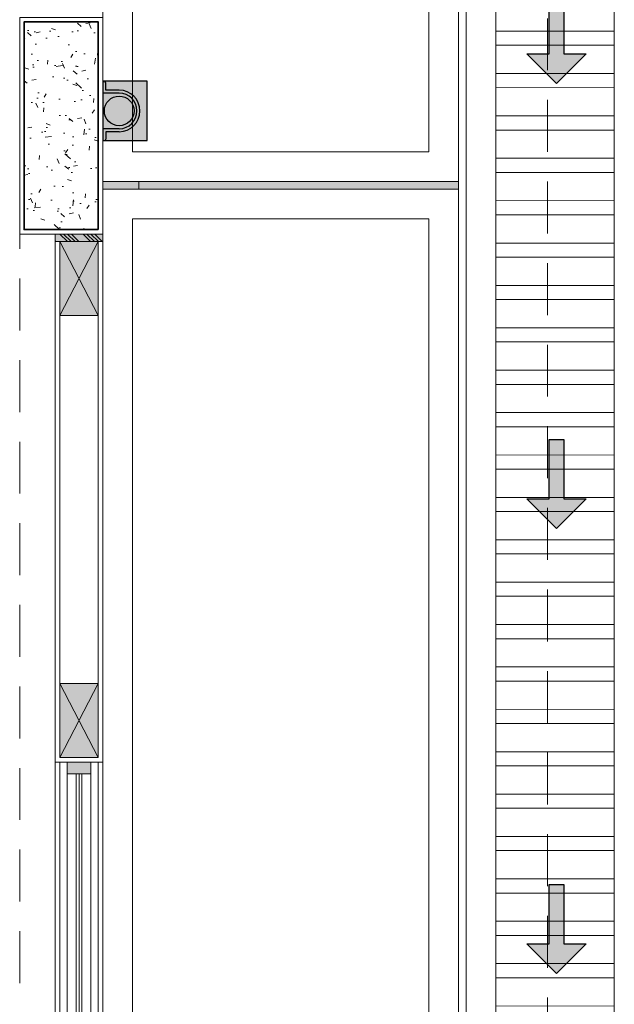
# Model space of a CAD drawing. Header units: millimetres. Extents: x -8931983 to 9630244, y 4 to 18563053.
# Tile 39 of 256: x 349121.31 to 349123.31, y 9281934.6 to 9281937.92. Entities that reach past the tile are written whole.
import ezdxf

# ---------------------------------------------------------------- set-up
doc = ezdxf.new("R2010")
doc.units = ezdxf.units.MM
doc.linetypes.add('CONTINUA', pattern=[0])
doc.linetypes.add('DASHED2', pattern=[0.375, 0.25, -0.125])
for name, color, linetype, lineweight in [('.', 7, 'Continuous', 0), ('0_ CUNETAS', 151, 'Continuous', 5), ('0_MUROS 2 BAJOS', 150, 'Continuous', 9), ('0_PROYECCIONES 1', 1, 'DASHED2', 0), ('0_VANOS', 30, 'Continuous', 9), ('COLUMNAS', 3, 'Continuous', 35), ('COLUMNETAS TOP', 253, 'Continuous', 0), ('CUNETAS', 5, 'Continuous', 0), ('JUNTAS DE DILATACIÓN', 160, 'CONTINUA', 9), ('MURO', 133, 'Continuous', 15), ('TARRAJEO', 32, 'Continuous', 0), ('vereda', 254, 'Continuous', 5)]:
    doc.layers.add(name, color=color, linetype=linetype, lineweight=lineweight)
for name, color, linetype, lineweight, true_color in [('0_COLUMNA ACHURADO', 250, 'Continuous', 0, 0x363636), ('0_TEXTURA PISOS', 252, 'Continuous', 0, 0x8c8c8c), ('tuberia des. fluvial ftt', 169, 'Continuous', 0, 0x232d53)]:
    doc.layers.add(name, color=color, linetype=linetype, lineweight=lineweight, true_color=true_color)

# ---------------------------------------------------------------- blocks, each defined once
blk = doc.blocks.new('*U3852')
at = {"layer": '.', "lineweight": 30}
h = blk.add_hatch(color=1, dxfattribs=at)
h.dxf.hatch_style = 1
h.paths.add_polyline_path([(-0.0249999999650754, -0.0500000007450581), (-0.0999999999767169, -0.0500000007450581), (0, -0.150000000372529), (0.1000000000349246, -0.0500000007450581), (0.0250000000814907, -0.0500000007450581), (0.0250000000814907, 0.1499999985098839), (-0.0249999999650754, 0.1499999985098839)])
at = {"layer": '0_ CUNETAS', "color": 1, "lineweight": 30}
blk.add_lwpolyline([(-0.099999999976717, -0.0500000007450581), (-0.0249999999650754, -0.0500000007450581), (-0.0249999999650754, 0.1499999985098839), (0.0250000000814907, 0.1499999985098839), (0.0250000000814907, -0.0500000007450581), (0.1000000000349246, -0.0500000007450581), (0, -0.150000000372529)], close=True, dxfattribs=at)
blk = doc.blocks.new('*U3853')
at = {"layer": '0_ CUNETAS', "color": 0, "linetype": 'ByBlock', "lineweight": -2, "transparency": 16777216}
for p in [(7e-16, 12), (6e-16, 10.5), (6e-16, 9)]:
    blk.add_blockref('*U3852', p, dxfattribs=at)
blk = doc.blocks.new('red drenaje')
at = {"layer": '0_ CUNETAS', "lineweight": 0}
h = blk.add_hatch(dxfattribs=at)
h.set_pattern_fill('ANSI32', color=256, scale=0.015, angle=135)
h.set_pattern_definition([(180, (7.209970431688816, 111.0331056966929), (0, -0.142875), []), (180, (7.162345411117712, 111.080730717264), (0, -0.142875), [])])
h.paths.add_polyline_path([(-27.71988144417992, 32.20519241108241), (-28.11988144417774, 32.0395069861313), (-28.11988144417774, 13.06815802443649), (-27.71988144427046, 13.06815802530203)])
for p, q in [((-27.71988144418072, 13.06815802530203), (-27.71988144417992, 32.20519241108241)), ((-28.21988144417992, 13.06815802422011), (-28.21988144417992, 31.99808562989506))]:
    blk.add_line(p, q, dxfattribs=at)
for points in [[(-28.11988144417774, 32.0395069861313), (-27.71988144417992, 32.20519241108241), (-27.71988144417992, 13.06815802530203)], [(-28.11988144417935, 13.06815802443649), (-28.11988144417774, 32.0395069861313), (-27.71988144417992, 32.20519241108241)], [(-28.11988144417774, 32.03950698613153), (-28.11988144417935, 13.06815802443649)]]:
    blk.add_lwpolyline(points, dxfattribs=at)
blk.add_blockref('*U3853', (-27.91470643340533, 7.849952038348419), dxfattribs=at)
blk = doc.blocks.new('JUNTA VEREDA')
at = {"layer": '.', "true_color": 0x939598}
h = blk.add_hatch(dxfattribs=at)
h.set_pattern_fill('ANGLE', color=252)
h.set_pattern_definition([(0, (0, 0), (0, 6.985), [5.08, -1.905]), (90, (0, 0), (-6.985, 4e-16), [5.08, -1.905])])
h.paths.add_polyline_path([(-0.01331989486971, 1.200000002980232), (0.0120801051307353, 1.200000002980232), (0.0120801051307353, 0), (-0.01331989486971, 0)])
h = blk.add_hatch(color=252, dxfattribs=at)
h.dxf.hatch_style = 1
h.paths.add_polyline_path([(0.0120801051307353, 1.200000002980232), (-0.01331989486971, 1.200000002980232), (-0.01331989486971, 0), (0.0120801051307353, 0)])
at = {"layer": '0_TEXTURA PISOS'}
h = blk.add_hatch(dxfattribs=at)
h.set_pattern_fill('ANGLE', color=256)
h.set_pattern_definition([(0, (-5477.766061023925, -1210.968031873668), (0, 6.985), [5.08, -1.905]), (90, (-5477.766061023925, -1210.968031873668), (-6.985, 4e-16), [5.08, -1.905])])
h.paths.add_polyline_path([(-0.01331989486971, 1.200000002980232), (0.0120801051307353, 1.200000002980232), (0.0120801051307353, 0), (-0.01331989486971, 0)])
at = {"layer": 'vereda'}
blk.add_lwpolyline([(-0.01331989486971, 1.200000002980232), (0.0120801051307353, 1.200000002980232), (0.0120801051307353, 0), (-0.01331989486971, 0)], close=True, dxfattribs=at)
blk = doc.blocks.new('VEREDAAAAA')
at = {"layer": 'vereda'}
for points in [[(-1.200000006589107, -9.603199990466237), (-1.200000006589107, -12.60319999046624), (-5.5879354e-09, -12.60319999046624), (-5.4715201e-09, -9.603199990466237)], [(-1.100000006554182, -9.703199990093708), (-1.100000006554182, -12.50319998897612), (-0.1000000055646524, -12.50319998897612), (-0.1000000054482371, -9.703199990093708)], [(-1.200000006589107, -12.62859999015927), (-1.200000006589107, -15.62859999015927), (-5.5879354e-09, -15.62859999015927), (-5.4715201e-09, -12.62859999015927)], [(-1.100000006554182, -12.72859998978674), (-1.100000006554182, -15.5285999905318), (-0.1000000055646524, -15.5285999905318), (-0.1000000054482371, -12.72859998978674)]]:
    blk.add_lwpolyline(points, close=True, dxfattribs=at)
at = {"layer": 'vereda', "rotation": 270}
blk.add_blockref('JUNTA VEREDA', (-1.200000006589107, -12.61651988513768), dxfattribs=at)
blk = doc.blocks.new('*U878')
at = {"linetype": 'Continuous', "lineweight": 0, "true_color": 0xbebebe}
for points in [[(3037.252435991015, 1360.543106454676), (3037.212435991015, 1360.543106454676), (3037.212435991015, 1360.463106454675), (3037.252435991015, 1360.463106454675)], [(3040.112435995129, 1360.543106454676), (3040.072435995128, 1360.543106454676), (3040.072435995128, 1360.463106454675), (3040.112435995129, 1360.463106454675)]]:
    blk.add_hatch(color=9, dxfattribs=at).paths.add_polyline_path(points)
at = {"layer": '0_VANOS', "linetype": 'Continuous'}
for p, q in [((3037.252435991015, 1360.513106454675), (3040.072435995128, 1360.513106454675)), ((3037.252435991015, 1360.503106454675), (3040.072435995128, 1360.503106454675)), ((3037.252435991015, 1360.493106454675), (3040.072435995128, 1360.493106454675))]:
    blk.add_line(p, q, dxfattribs=at)
for points in [[(3037.212435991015, 1360.543106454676), (3037.212435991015, 1360.463106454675), (3037.252435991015, 1360.463106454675), (3037.252435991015, 1360.543106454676)], [(3037.252435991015, 1360.543106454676), (3040.072435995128, 1360.543106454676), (3040.072435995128, 1360.463106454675), (3037.252435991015, 1360.463106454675)], [(3040.072435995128, 1360.543106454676), (3040.072435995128, 1360.463106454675), (3040.112435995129, 1360.463106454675), (3040.112435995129, 1360.543106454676)]]:
    blk.add_lwpolyline(points, close=True, dxfattribs=at)
blk = doc.blocks.new('montante')
at = {"linetype": 'Continuous', "true_color": 0xffffff}
blk.add_hatch(color=7, dxfattribs=at).paths.add_polyline_path([(-0.0945478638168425, 0.0999999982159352), (-0.0945478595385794, -0.1000000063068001), (0.0554521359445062, -0.1000000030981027), (0.0554521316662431, 0.1000000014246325)])
at = {"layer": '0_MUROS 2 BAJOS', "lineweight": 30}
blk.add_lwpolyline([(-0.0945478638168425, 0.0999999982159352), (-0.0945478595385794, -0.1000000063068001), (0.0554521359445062, -0.1000000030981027), (0.0554521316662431, 0.1000000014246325)], close=True, dxfattribs=at)
at = {"layer": 'tuberia des. fluvial ftt', "color": 6, "lineweight": 30}
for p, q in [((-1.5133992e-09, 0.0700000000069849), (0.045457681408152, 0.0700000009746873)), ((0.045457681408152, 0.0700000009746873), (0.045457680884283, 0.0949999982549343)), ((-1.3096724e-09, 0.0600000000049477), (0.0554576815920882, 0.0600000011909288)), ((1.2805685e-09, -0.0599999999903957), (0.0554576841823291, -0.0599999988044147)), ((1.4842954e-09, -0.069999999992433), (0.0454576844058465, -0.0699999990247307)), ((0.0454576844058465, -0.0699999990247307), (0.0454576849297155, -0.0950000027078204))]:
    blk.add_line(p, q, dxfattribs=at)
at = {"layer": 'tuberia des. fluvial ftt', "color": 4, "lineweight": 30}
blk.add_circle((0, 0), 0.05, dxfattribs=at)
at = {"layer": 'tuberia des. fluvial ftt', "color": 6, "lineweight": 30}
for centre, radius, start, end in [((0.0504576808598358, 0.0949999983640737), 0.0049999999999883, 1.2256320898e-06, 180.0000012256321), ((0, 7.276e-12), 0.0699999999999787, 90.00000122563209, 270.0000012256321), ((0, 7.276e-12), 0.06, 90.00000122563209, 270.0000012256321), ((0.0504576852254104, -0.095000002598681), 0.0049999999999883, 180.0000012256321, 1.2256320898e-06)]:
    blk.add_arc(centre, radius, start, end, dxfattribs=at)
blk = doc.blocks.new('ADMIII PLATA GG')
at = {"layer": '.', "true_color": 0xadddf7, "transparency": 33554572}
h = blk.add_hatch(color=141, dxfattribs=at)
h.dxf.hatch_style = 1
h.paths.add_polyline_path([(-0.1449999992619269, -11.56499999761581), (-0.1449999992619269, -11.58999999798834), (0.0150000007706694, -11.58999999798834), (0.0150000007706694, -11.56499999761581)])
at = {"layer": '0_COLUMNA ACHURADO'}
h = blk.add_hatch(dxfattribs=at)
h.set_pattern_fill('AR-CONC', color=256, scale=0.00088, angle=90.00000000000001)
h.set_pattern_definition([(140, (0, 0), (0.0140263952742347, 0.1603225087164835), [0.016764, -0.184404]), (85.00000000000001, (0, 0), (-0.1681300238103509, -0.0310142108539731), [0.0134112, -0.1475237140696]), (190.4514447, (0.0011688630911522, 0.0133601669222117), (-0.1541036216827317, 0.1293082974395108), [0.014247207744, -0.156719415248]), (136.1842, (-0.0447039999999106, 0), (0.0369972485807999, 0.2385495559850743), [0.025146, -0.2766059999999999]), (186.63555761, (-0.0416209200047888, 0.0198791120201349), (-0.2177349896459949, 0.2089156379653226), [0.0213708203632, -0.2350793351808]), (81.18415117, (-0.0447039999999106, 0), (-0.2177349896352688, 0.2089156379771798), [0.0201167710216, -0.2212845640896]), (111, (-0.033527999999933, 0.0223520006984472), (0.0899933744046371, 0.1334206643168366), [0.016764, -0.184404]), (56.00000000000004, (-0.033527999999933, 0.0223520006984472), (-0.1620854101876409, 0.0543857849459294), [0.0134112, -0.1475232]), (161.451445, (-0.0260285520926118, 0.0334703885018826), (-0.0720920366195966, 0.1878064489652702), [0.014247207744, -0.1567191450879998]), (127.5, (0, 0), (-0.0744084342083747, 0.0027179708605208), [0, -0.14573504, 0, -0.1497584, 0, -0.148082]), (97.49999999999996, (0, 0), (-0.0881589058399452, 0.0588013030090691), [0, -0.08538464, 0, -0.14238224, 0, -0.0564388]), (57.50000000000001, (0, -0.0498449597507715), (0.0050412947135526, 0.1193197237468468), [0, -0.05588, 0, -0.1743456, 0, -0.2313432]), (47.5, (0, -0.0721969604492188), (-0.0223753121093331, 0.1303536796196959), [0, -0.072644, 0, -0.11578336, 0, -0.1642872])])
h.paths.add_polyline_path([(-7.9744495e-09, -10.84999999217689), (-0.2500000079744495, -10.84999999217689), (-0.2499999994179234, -11.54999999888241), (5.820766e-10, -11.54999999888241)])
at = {"layer": 'COLUMNETAS TOP', "true_color": 0xc0c0c0}
for points in [[(-0.129999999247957, -11.58999999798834), (-0.129999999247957, -11.83999999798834), (7.566996e-10, -11.83999999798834), (7.566996e-10, -11.58999999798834)], [(-7.9744495e-09, -13.07999999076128), (-7.9744495e-09, -13.32999999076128), (-0.1300000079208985, -13.32999999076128), (-0.1300000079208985, -13.07999999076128)]]:
    blk.add_hatch(color=9, dxfattribs=at).paths.add_polyline_path(points)
at = {"layer": 'JUNTAS DE DILATACIÓN'}
h = blk.add_hatch(dxfattribs=at)
h.set_pattern_fill('ANSI34', color=256, scale=0.0029, angle=90.09396363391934)
h.set_pattern_definition([(135.0939636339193, (1532.996894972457, -5598.510869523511), (-0.0389999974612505, -0.0391281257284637), []), (135.0939636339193, (1532.996873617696, -5598.49784816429), (-0.0389999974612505, -0.0391281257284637), []), (135.0939636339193, (1532.996852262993, -5598.48482680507), (-0.0389999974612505, -0.0391281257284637), []), (135.0939636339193, (1532.996830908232, -5598.471805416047), (-0.0389999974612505, -0.0391281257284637), [])])
h.paths.add_polyline_path([(-0.1449999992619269, -11.56499999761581), (-0.1449999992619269, -11.58999999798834), (0.0150000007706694, -11.58999999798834), (0.0150000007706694, -11.56499999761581)])
at = {"layer": '0_PROYECCIONES 1', "ltscale": 0.7}
for points in [[(1.515000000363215, 1.391999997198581), (-19.31500001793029, 1.391999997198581), (-19.31500001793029, -23.93800000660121), (1.515000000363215, -23.93800000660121)], [(0.0149999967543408, -0.7149999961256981), (-0.2650000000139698, -0.7149999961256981), (-0.2650000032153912, -21.58500000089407), (0.0149999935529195, -21.58500000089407)]]:
    blk.add_lwpolyline(points, close=True, dxfattribs=at)
at = {"layer": 'COLUMNAS', "color": 6, "elevation": -2.170282e-10}
blk.add_lwpolyline([(5.820766e-10, -11.54999999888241), (-7.9744495e-09, -10.84999999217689), (-0.2500000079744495, -10.84999999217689), (-0.2499999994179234, -11.54999999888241)], close=True, dxfattribs=at)
at = {"layer": 'COLUMNETAS TOP'}
for p, q in [((-0.129999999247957, -11.83999999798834), (1.9208528e-09, -11.58999999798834)), ((-0.129999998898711, -11.58999999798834), (1.5716068e-09, -11.83999999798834)), ((-7.9744495e-09, -13.32999999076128, -705.4664041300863), (-0.1300000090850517, -13.07999999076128, -705.4664041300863)), ((-8.2654878e-09, -13.07999999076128, -705.4664041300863), (-0.1300000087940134, -13.32999999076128, -705.4664041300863))]:
    blk.add_line(p, q, dxfattribs=at)
for points, elevation in [([(-0.129999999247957, -11.58999999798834), (-0.129999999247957, -11.83999999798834), (7.566996e-10, -11.83999999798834), (7.566996e-10, -11.58999999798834)], -2.170282e-10), ([(-7.9744495e-09, -13.07999999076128), (-7.9744495e-09, -13.32999999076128), (-0.1300000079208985, -13.32999999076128), (-0.1300000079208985, -13.07999999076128)], -705.4664041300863)]:
    blk.add_lwpolyline(points, close=True, dxfattribs=dict(at, elevation=elevation))
at = {"layer": 'JUNTAS DE DILATACIÓN', "elevation": -2.170282e-10}
blk.add_lwpolyline([(-0.1449999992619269, -11.56499999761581), (-0.1449999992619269, -11.58999999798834), (0.0150000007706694, -11.58999999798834), (0.0150000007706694, -11.56499999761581)], close=True, dxfattribs=at)
at = {"layer": 'MURO'}
for p, q in [((-0.1300000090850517, -13.07999999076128), (-0.130000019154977, -11.84000003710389)), ((1.5716068e-09, -11.83999999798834), (-7.9744495e-09, -13.07999999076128)), ((-0.1300059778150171, -16.2449999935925), (-0.1300059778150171, -13.34499999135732)), ((5.820766e-10, -16.2449999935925), (-5.0165108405e-06, -13.34499999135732))]:
    blk.add_line(p, q, dxfattribs=at)
at = {"layer": 'TARRAJEO'}
for p, q in [((-0.1450000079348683, -13.34499999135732), (-0.144999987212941, -11.58999999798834)), ((-0.1449999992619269, -11.58999999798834), (0.0149999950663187, -11.58999999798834)), ((-0.144999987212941, -11.58999999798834), (0.0150000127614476, -11.58999999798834)), ((0.0150000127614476, -11.58999999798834), (0.0149999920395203, -13.34499999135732)), ((-0.145000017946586, -16.2449999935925), (-0.145000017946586, -13.14499998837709)), ((0.0149999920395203, -16.04499999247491), (0.0149999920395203, -13.14499998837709)), ((0.0149999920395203, -13.34499999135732), (-0.1450000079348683, -13.34499999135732))]:
    blk.add_line(p, q, dxfattribs=at)
at = {"layer": 'TARRAJEO', "elevation": -2.170282e-10}
blk.add_lwpolyline([(0.0150000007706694, -11.56499999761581), (0.0149999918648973, -10.83499999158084), (-0.2650000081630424, -10.83499999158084), (-0.2649999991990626, -11.56499999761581)], close=True, dxfattribs=at)
at = {"layer": '0_ CUNETAS', "color": 251, "lineweight": 0, "true_color": 0x636466, "rotation": 180}
blk.add_blockref('montante', (0.0704521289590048, -11.14999999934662), dxfattribs=at)
at = {"layer": '0_VANOS', "xscale": -1, "rotation": 90}
blk.add_blockref('*U878', (1360.438106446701, 3023.867436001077, -705.4664041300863), dxfattribs=at)

msp = doc.modelspace()

# ---------------------------------------------------------------- linework, layer by layer
at = {"layer": 'vereda'}
msp.add_line((349122.8148144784, 9281947.469748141), (349122.8148144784, 9281923.889800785), dxfattribs=at)

# ---------------------------------------------------------------- block references
at = {"lineweight": 5}
msp.add_blockref('VEREDAAAAA', (349122.7898144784, 9281949.974441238), dxfattribs=at)

# ---------------------------------------------------------------- next in the draw order: block references
msp.add_blockref('ADMIII PLATA GG', (349121.5748144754, 9281948.759441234), dxfattribs=at)

# ---------------------------------------------------------------- next in the draw order: block references
at = {"layer": 'CUNETAS', "color": 84, "lineweight": 30}
msp.add_blockref('red drenaje', (349151.0346959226, 9281918.001386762), dxfattribs=at)

doc.saveas('drawing.dxf')
